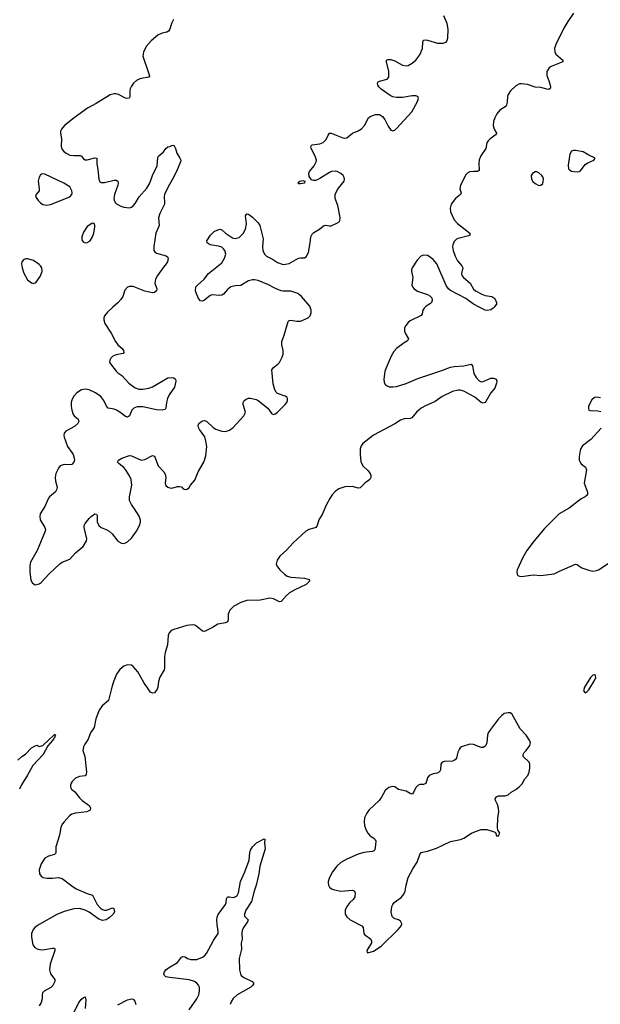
# Model space of a CAD drawing. Header units: inches. Extents: x 1550860 to 1685816, y 509127 to 640511.
# Tile 40 of 91: x 1623368 to 1629409, y 542752 to 552989. Entities that reach past the tile are written whole.
import ezdxf

# ---------------------------------------------------------------- set-up
doc = ezdxf.new("R2010")
doc.units = ezdxf.units.IN
doc.header["$MEASUREMENT"] = 0
doc.layers.add('B6524', color=7, linetype='Continuous')
doc.layers.add('B6525', color=7, linetype='Continuous')

msp = doc.modelspace()

# ---------------------------------------------------------------- linework, layer by layer
at = {"layer": 'B6524', "color": 6}
for points, elevation in [([(1624338, 550000), (1624281, 549950), (1624251, 549910), (1624244, 549890), (1624242, 549870), (1624255, 549830), (1624318, 549730), (1624363, 549643), (1624389, 549609), (1624433, 549570), (1624448, 549550), (1624452, 549530), (1624443, 549517), (1624370, 549503), (1624337, 549490), (1624317, 549470), (1624305, 549450), (1624303, 549430), (1624312, 549410), (1624370, 549336), (1624390, 549317), (1624430, 549290), (1624503, 549210), (1624570, 549161), (1624609, 549149), (1624650, 549148), (1624710, 549157), (1624750, 549171), (1624910, 549264), (1624950, 549270), (1624970, 549267), (1624990, 549250), (1624991, 549231), (1624977, 549170), (1624923, 549090), (1624905, 549050), (1624895, 549010), (1624890, 548950), (1624882, 548938), (1624850, 548928), (1624793, 548933), (1624650, 548964), (1624590, 548963), (1624557, 548950), (1624534, 548930), (1624510, 548869), (1624490, 548857), (1624470, 548862), (1624410, 548910), (1624376, 548930), (1624350, 548939), (1624290, 548950), (1624271, 548970), (1624245, 549030), (1624211, 549070), (1624155, 549110), (1624090, 549141), (1624050, 549149), (1624010, 549142), (1623962, 549110), (1623928, 549070), (1623910, 549035), (1623903, 549010), (1623903, 548970), (1623909, 548930), (1623924, 548884), (1623935, 548870), (1623976, 548836), (1623983, 548810), (1623973, 548790), (1623939, 548761), (1623847, 548710), (1623831, 548690), (1623827, 548670), (1623829, 548650), (1623864, 548550), (1623911, 548491), (1623923, 548470), (1623936, 548430), (1623937, 548410), (1623931, 548389), (1623910, 548365), (1623890, 548360), (1623830, 548363), (1623810, 548359), (1623790, 548351), (1623770, 548328), (1623744, 548270), (1623736, 548230), (1623739, 548190), (1623756, 548130), (1623753, 548107), (1623739, 548081), (1623679, 548030), (1623666, 548014), (1623631, 547929), (1623582, 547850), (1623577, 547823), (1623581, 547790), (1623631, 547710), (1623637, 547690), (1623634, 547670), (1623550, 547470), (1623481, 547350), (1623472, 547310), (1623472, 547250), (1623483, 547163), (1623500, 547130), (1623530, 547115), (1623570, 547124), (1623590, 547137), (1623673, 547227), (1623787, 547333), (1623811, 547349), (1623890, 547380), (1623950, 547445), (1624027, 547513), (1624064, 547570), (1624066, 547590), (1624038, 547710), (1624039, 547730), (1624048, 547750), (1624090, 547804), (1624110, 547825), (1624150, 547850), (1624168, 547848), (1624174, 547834), (1624175, 547770), (1624190, 547730), (1624216, 547710), (1624268, 547690), (1624300, 547670), (1624330, 547644), (1624389, 547569), (1624426, 547546), (1624450, 547543), (1624470, 547549), (1624490, 547562), (1624530, 547599), (1624582, 547670), (1624616, 547730), (1624626, 547766), (1624626, 547786), (1624610, 547827), (1624563, 547903), (1624530, 547947), (1624511, 547991), (1624510, 548030), (1624533, 548150), (1624527, 548210), (1624510, 548248), (1624470, 548313), (1624450, 548335), (1624402, 548370), (1624387, 548390), (1624395, 548410), (1624430, 548430), (1624510, 548459), (1624530, 548455), (1624630, 548410), (1624670, 548415), (1624750, 548457), (1624770, 548450), (1624810, 548350), (1624867, 548287), (1624883, 548263), (1624887, 548230), (1624881, 548170), (1624890, 548147), (1624909, 548129), (1624930, 548121), (1624950, 548119), (1625010, 548136), (1625030, 548137), (1625052, 548132), (1625070, 548113), (1625090, 548104), (1625110, 548109), (1625130, 548125), (1625145, 548150), (1625190, 548202), (1625224, 548290), (1625284, 548390), (1625306, 548454), (1625316, 548550), (1625306, 548606), (1625293, 548653), (1625240, 548730), (1625229, 548750), (1625225, 548770), (1625233, 548790), (1625250, 548806), (1625270, 548818), (1625290, 548821), (1625310, 548815), (1625380, 548750), (1625410, 548731), (1625470, 548711), (1625510, 548707), (1625550, 548721), (1625588, 548750), (1625700, 548870), (1625712, 548890), (1625716, 548910), (1625693, 548990), (1625694, 549010), (1625704, 549030), (1625730, 549048), (1625750, 549054), (1625770, 549053), (1625830, 549039), (1625849, 549029), (1625950, 548950), (1625990, 548893), (1626010, 548885), (1626030, 548892), (1626050, 548909), (1626130, 548989), (1626146, 549010), (1626154, 549030), (1626155, 549050), (1626146, 549066), (1626130, 549075), (1626050, 549104), (1626036, 549116), (1626021, 549141), (1626004, 549204), (1625992, 549350), (1626007, 549373), (1626053, 549407), (1626070, 549424), (1626100, 549480), (1626109, 549511), (1626110, 549550), (1626095, 549610), (1626095, 549645), (1626121, 549710), (1626161, 549850), (1626170, 549861), (1626190, 549866), (1626250, 549855), (1626290, 549856), (1626371, 549889), (1626391, 549910), (1626399, 549941), (1626399, 549970), (1626390, 550000)], 400), ([(1627587, 550000), (1627575, 549990), (1627564, 549970), (1627556, 549930), (1627545, 549915), (1627430, 549859), (1627410, 549842), (1627385, 549810), (1627373, 549787), (1627372, 549750), (1627379, 549730), (1627415, 549670), (1627402, 549650), (1627369, 549631), (1627289, 549570), (1627262, 549538), (1627234, 549490), (1627180, 549370), (1627167, 549330), (1627156, 549250), (1627159, 549219), (1627170, 549196), (1627190, 549181), (1627213, 549173), (1627250, 549171), (1627290, 549177), (1627390, 549207), (1627510, 549260), (1627750, 549339), (1627850, 549377), (1627890, 549385), (1627990, 549389), (1628066, 549406), (1628081, 549390), (1628093, 549310), (1628118, 549270), (1628150, 549235), (1628170, 549225), (1628190, 549226), (1628270, 549263), (1628301, 549261), (1628324, 549250), (1628331, 549231), (1628330, 549210), (1628310, 549157), (1628269, 549111), (1628219, 549021), (1628210, 549010), (1628190, 549002), (1628170, 549010), (1628103, 549063), (1627990, 549127), (1627950, 549139), (1627930, 549139), (1627870, 549122), (1627763, 549070), (1627690, 549020), (1627590, 548976), (1627545, 548950), (1627495, 548910), (1627449, 548851), (1627430, 548843), (1627370, 548840), (1627330, 548825), (1627270, 548787), (1627050, 548670), (1626937, 548583), (1626920, 548560), (1626911, 548529), (1626910, 548470), (1626917, 548397), (1626937, 548350), (1626990, 548302), (1627015, 548270), (1627022, 548250), (1627022, 548230), (1627011, 548210), (1626958, 548170), (1626910, 548121), (1626890, 548120), (1626830, 548136), (1626750, 548131), (1626690, 548112), (1626650, 548084), (1626618, 548050), (1626594, 548010), (1626558, 547942), (1626515, 547845), (1626482, 547790), (1626462, 547730), (1626450, 547711), (1626430, 547701), (1626378, 547690), (1626344, 547670), (1626215, 547550), (1626145, 547475), (1626073, 547410), (1626047, 547370), (1626038, 547330), (1626043, 547310), (1626073, 547270), (1626123, 547223), (1626150, 547205), (1626190, 547192), (1626330, 547182), (1626380, 547170), (1626382, 547150), (1626350, 547117), (1626230, 547061), (1626175, 547030), (1626140, 547000), (1626090, 546939), (1626070, 546937), (1626010, 546969), (1625970, 546974), (1625870, 546955), (1625730, 546950), (1625670, 546931), (1625595, 546890), (1625553, 546850), (1625537, 546810), (1625538, 546750), (1625531, 546729), (1625510, 546719), (1625430, 546704), (1625374, 546670), (1625290, 546629), (1625270, 546633), (1625210, 546680), (1625190, 546693), (1625170, 546698), (1625108, 546690), (1624970, 546650), (1624943, 546637), (1624924, 546616), (1624912, 546588), (1624904, 546490), (1624882, 546410), (1624876, 546370), (1624873, 546310), (1624876, 546244), (1624872, 546228), (1624825, 546155), (1624811, 546110), (1624804, 546050), (1624797, 546030), (1624770, 545991), (1624750, 545986), (1624730, 545998), (1624710, 546020), (1624659, 546099), (1624598, 546210), (1624550, 546266), (1624530, 546277), (1624490, 546282), (1624450, 546267), (1624410, 546232), (1624376, 546184), (1624346, 546114), (1624325, 546050), (1624292, 545910), (1624226, 545854), (1624194, 545810), (1624159, 545721), (1624141, 545630), (1624106, 545574), (1624081, 545510), (1624044, 545456), (1624031, 545430), (1624025, 545390), (1624047, 545327), (1624064, 545170), (1624060, 545140), (1624050, 545127), (1623990, 545119), (1623950, 545102), (1623915, 545070), (1623902, 545050), (1623896, 545030), (1623896, 545010), (1623908, 544990), (1623940, 544960), (1623990, 544898), (1624019, 544870), (1624078, 544830), (1624094, 544814), (1624104, 544790), (1624101, 544770), (1624067, 544753), (1623950, 544739), (1623912, 544728), (1623887, 544710), (1623829, 544651), (1623810, 544624), (1623797, 544590), (1623781, 544510), (1623744, 544390), (1623743, 544330), (1623739, 544321), (1623730, 544310), (1623666, 544294), (1623630, 544271), (1623590, 544212), (1623572, 544150), (1623573, 544110), (1623590, 544083), (1623612, 544072), (1623650, 544065), (1623710, 544062), (1623770, 544069), (1623810, 544061), (1623910, 543983), (1623954, 543954), (1624070, 543903), (1624126, 543886), (1624175, 543790), (1624210, 543751), (1624230, 543737), (1624250, 543731), (1624270, 543732), (1624334, 543754), (1624349, 543749), (1624355, 543715), (1624342, 543690), (1624299, 543650), (1624266, 543630), (1624230, 543625), (1624190, 543638), (1624091, 543711), (1624050, 543732), (1623990, 543749), (1623930, 543746), (1623830, 543718), (1623755, 543685), (1623570, 543583), (1623530, 543554), (1623509, 543530), (1623492, 543490), (1623490, 543450), (1623506, 543370), (1623524, 543344), (1623550, 543328), (1623590, 543320), (1623630, 543321), (1623710, 543337), (1623730, 543335), (1623735, 543330), (1623735, 543310), (1623685, 543170), (1623677, 543110), (1623689, 543070), (1623732, 543010), (1623732, 542990), (1623711, 542949), (1623693, 542927), (1623624, 542890), (1623605, 542870), (1623600, 542850), (1623602, 542810), (1623591, 542770), (1623570, 542737)], 400), ([(1628304, 550000), (1628295, 549990), (1628269, 549971), (1628233, 549967), (1628210, 549970), (1628150, 550000)], 400), ([(1629410, 549057), (1629370, 549066), (1629350, 549060), (1629322, 549038), (1629306, 549014), (1629288, 548968), (1629285, 548945), (1629291, 548931), (1629305, 548925), (1629382, 548922), (1629415, 548915)], 500), ([(1629418, 548742), (1629310, 548626), (1629223, 548557), (1629208, 548532), (1629200, 548510), (1629189, 548449), (1629190, 548410), (1629195, 548395), (1629210, 548370), (1629256, 548336), (1629267, 548310), (1629240, 548170), (1629272, 548088), (1629277, 548070), (1629275, 548050), (1629251, 548030), (1629210, 548008), (1629085, 547910), (1628981, 547850), (1628830, 547699), (1628720, 547570), (1628645, 547470), (1628603, 547397), (1628544, 547270), (1628541, 547250), (1628545, 547225), (1628552, 547212), (1628570, 547202), (1628590, 547200), (1628710, 547217), (1628790, 547210), (1628930, 547228), (1628983, 547257), (1629150, 547330), (1629170, 547325), (1629185, 547310), (1629218, 547290), (1629290, 547266), (1629330, 547257), (1629370, 547262), (1629390, 547270), (1629512, 547348)], 500), ([(1623347, 545290), (1623390, 545330), (1623428, 545352), (1623490, 545417), (1623530, 545441), (1623550, 545445), (1623571, 545431), (1623610, 545442), (1623730, 545558), (1623737, 545557), (1623742, 545550), (1623736, 545544), (1623730, 545521), (1623723, 545517), (1623710, 545494), (1623661, 545439), (1623612, 545350), (1623505, 545235), (1623450, 545135), (1623386, 545034), (1623366, 544990)], 300), ([(1625130, 542694), (1625210, 542810), (1625231, 542850), (1625239, 542890), (1625238, 542930), (1625230, 542950), (1625212, 542972), (1625187, 542990), (1625130, 543007), (1624930, 543030), (1624890, 543038), (1624873, 543050), (1624870, 543058), (1624867, 543070), (1624875, 543090), (1624890, 543110), (1624915, 543130), (1625010, 543186), (1625050, 543241), (1625066, 543250), (1625090, 543245), (1625114, 543230), (1625150, 543219), (1625210, 543219), (1625270, 543241), (1625290, 543256), (1625310, 543280), (1625385, 543415), (1625432, 543488), (1625433, 543510), (1625421, 543581), (1625418, 543630), (1625422, 543658), (1625433, 543687), (1625508, 543790), (1625515, 543810), (1625521, 543850), (1625530, 543868), (1625550, 543869), (1625590, 543863), (1625610, 543869), (1625630, 543885), (1625643, 543910), (1625667, 544030), (1625712, 544128), (1625755, 544250), (1625763, 544330), (1625770, 544354), (1625790, 544388), (1625833, 544430), (1625910, 544474), (1625917, 544470), (1625916, 544430), (1625923, 544370), (1625866, 544190), (1625855, 544110), (1625830, 543990), (1625807, 543930), (1625779, 543821), (1625722, 543730), (1625706, 543690), (1625708, 543668), (1625744, 543630), (1625739, 543610), (1625697, 543550), (1625682, 543518), (1625678, 543490), (1625683, 543430), (1625672, 543388), (1625676, 543324), (1625651, 543230), (1625655, 543110), (1625665, 543070), (1625673, 543053), (1625701, 543030), (1625785, 542990), (1625804, 542970), (1625795, 542950), (1625773, 542930), (1625631, 542849), (1625590, 542813), (1625570, 542785), (1625557, 542750)], 400), ([(1623933, 542670), (1623984, 542770), (1624010, 542806), (1624030, 542823), (1624050, 542831), (1624057, 542797), (1624049, 542710)], 400), ([(1624390, 542748), (1624490, 542799), (1624530, 542808), (1624550, 542804), (1624566, 542786), (1624575, 542750)], 400)]:
    msp.add_lwpolyline(points, dxfattribs=dict(at, elevation=elevation))
at = {"layer": 'B6524', "color": 6, "elevation": 500}
for points in [[(1629350, 546178), (1629330, 546173), (1629306, 546150), (1629245, 546050), (1629234, 546010), (1629250, 545991), (1629270, 546000), (1629290, 546020), (1629350, 546119), (1629362, 546150), (1629359, 546170)], [(1628450, 545784), (1628410, 545774), (1628384, 545756), (1628350, 545721), (1628265, 545610), (1628244, 545576), (1628236, 545550), (1628228, 545472), (1628218, 545442), (1628209, 545431), (1628190, 545422), (1628170, 545422), (1628090, 545452), (1628050, 545456), (1627964, 545430), (1627950, 545420), (1627939, 545401), (1627927, 545373), (1627913, 545310), (1627903, 545297), (1627890, 545287), (1627870, 545280), (1627784, 545276), (1627765, 545270), (1627749, 545250), (1627747, 545190), (1627737, 545170), (1627710, 545155), (1627670, 545149), (1627630, 545131), (1627612, 545108), (1627592, 545048), (1627570, 545039), (1627530, 545037), (1627510, 545027), (1627490, 545007), (1627464, 544956), (1627450, 544938), (1627430, 544943), (1627390, 544968), (1627310, 544986), (1627270, 545014), (1627250, 545017), (1627210, 545005), (1627190, 544993), (1627170, 544974), (1627134, 544906), (1627109, 544871), (1627002, 544770), (1626979, 544741), (1626957, 544690), (1626952, 544650), (1626955, 544610), (1626968, 544570), (1626990, 544530), (1627010, 544506), (1627057, 544477), (1627066, 544466), (1627072, 544450), (1627071, 544411), (1627062, 544358), (1627054, 544347), (1627039, 544341), (1626950, 544332), (1626890, 544313), (1626770, 544261), (1626710, 544227), (1626669, 544190), (1626622, 544130), (1626591, 544070), (1626579, 544030), (1626578, 544010), (1626581, 543990), (1626592, 543970), (1626613, 543953), (1626642, 543942), (1626710, 543930), (1626830, 543940), (1626851, 543930), (1626859, 543910), (1626854, 543870), (1626837, 543843), (1626803, 543810), (1626772, 543770), (1626756, 543730), (1626755, 543690), (1626770, 543662), (1626808, 543630), (1626929, 543569), (1626942, 543550), (1626949, 543490), (1626957, 543477), (1627022, 543430), (1627029, 543410), (1627027, 543390), (1626981, 543310), (1626985, 543290), (1626990, 543288), (1627050, 543305), (1627130, 543358), (1627307, 543530), (1627341, 543570), (1627344, 543590), (1627330, 543617), (1627310, 543632), (1627264, 543644), (1627244, 543664), (1627234, 543710), (1627241, 543770), (1627249, 543791), (1627264, 543810), (1627337, 543863), (1627364, 543896), (1627378, 543930), (1627388, 543990), (1627410, 544070), (1627460, 544160), (1627504, 544230), (1627530, 544310), (1627544, 544330), (1627610, 544346), (1627703, 544377), (1627850, 544445), (1627955, 544465), (1627990, 544481), (1628070, 544530), (1628110, 544549), (1628170, 544568), (1628228, 544568), (1628306, 544546), (1628318, 544538), (1628330, 544505), (1628350, 544505), (1628355, 544510), (1628362, 544530), (1628355, 544550), (1628343, 544563), (1628339, 544590), (1628344, 544690), (1628352, 544750), (1628351, 544790), (1628340, 544830), (1628317, 544870), (1628316, 544890), (1628328, 544910), (1628350, 544921), (1628419, 544921), (1628450, 544929), (1628482, 544958), (1628530, 544984), (1628570, 545017), (1628595, 545045), (1628625, 545095), (1628655, 545130), (1628670, 545166), (1628676, 545210), (1628676, 545250), (1628670, 545270), (1628605, 545330), (1628606, 545350), (1628616, 545370), (1628637, 545390), (1628677, 545443), (1628683, 545470), (1628677, 545490), (1628636, 545550), (1628576, 545616), (1628490, 545771), (1628470, 545781)]]:
    msp.add_lwpolyline(points, close=True, dxfattribs=at)
at = {"layer": 'B6525', "color": 6, "elevation": 400}
for points in [[(1626390, 550000), (1626386, 550010), (1626301, 550110), (1626261, 550141), (1626190, 550165), (1626110, 550166), (1626090, 550170), (1626030, 550193), (1625950, 550237), (1625850, 550276), (1625810, 550285), (1625790, 550284), (1625750, 550273), (1625670, 550227), (1625610, 550222), (1625566, 550210), (1625530, 550183), (1625490, 550135), (1625470, 550124), (1625450, 550120), (1625370, 550129), (1625350, 550123), (1625290, 550073), (1625270, 550063), (1625250, 550066), (1625228, 550090), (1625203, 550150), (1625197, 550170), (1625202, 550210), (1625217, 550230), (1625287, 550293), (1625333, 550350), (1625470, 550460), (1625500, 550510), (1625512, 550550), (1625503, 550590), (1625490, 550608), (1625470, 550624), (1625435, 550635), (1625349, 550650), (1625317, 550670), (1625315, 550690), (1625352, 550750), (1625390, 550788), (1625430, 550806), (1625450, 550810), (1625470, 550804), (1625509, 550769), (1625581, 550721), (1625610, 550714), (1625650, 550726), (1625694, 550766), (1625718, 550810), (1625726, 550866), (1625719, 550950), (1625730, 550971), (1625750, 550966), (1625790, 550935), (1625850, 550877), (1625866, 550850), (1625900, 550710), (1625893, 550630), (1625896, 550590), (1625916, 550550), (1625937, 550530), (1625999, 550499), (1626050, 550464), (1626110, 550445), (1626134, 550446), (1626170, 550456), (1626270, 550509), (1626290, 550514), (1626330, 550513), (1626350, 550525), (1626372, 550570), (1626391, 550670), (1626397, 550730), (1626410, 550758), (1626430, 550776), (1626486, 550810), (1626530, 550847), (1626550, 550852), (1626590, 550845), (1626610, 550847), (1626667, 550873), (1626691, 550889), (1626698, 550902), (1626703, 550930), (1626699, 550950), (1626679, 551059), (1626652, 551130), (1626651, 551170), (1626676, 551224), (1626744, 551310), (1626748, 551330), (1626743, 551350), (1626732, 551370), (1626710, 551390), (1626671, 551410), (1626650, 551414), (1626613, 551410), (1626590, 551400), (1626490, 551337), (1626450, 551319), (1626430, 551318), (1626404, 551324), (1626380, 551360), (1626375, 551390), (1626382, 551410), (1626432, 551470), (1626452, 551510), (1626455, 551530), (1626443, 551570), (1626400, 551650), (1626396, 551670), (1626401, 551679), (1626412, 551688), (1626490, 551698), (1626527, 551713), (1626558, 551742), (1626578, 551790), (1626592, 551808), (1626610, 551808), (1626730, 551762), (1626750, 551758), (1626770, 551761), (1626830, 551810), (1626890, 551834), (1626924, 551856), (1626957, 551890), (1626997, 551970), (1627016, 551984), (1627070, 552002), (1627110, 552002), (1627142, 551982), (1627168, 551950), (1627202, 551882), (1627230, 551842), (1627250, 551832), (1627270, 551841), (1627290, 551859), (1627449, 552030), (1627504, 552130), (1627516, 552170), (1627510, 552190), (1627490, 552198), (1627450, 552197), (1627350, 552179), (1627290, 552180), (1627250, 552188), (1627222, 552202), (1627130, 552267), (1627106, 552290), (1627095, 552310), (1627090, 552330), (1627098, 552342), (1627110, 552350), (1627190, 552370), (1627208, 552392), (1627207, 552450), (1627183, 552550), (1627185, 552570), (1627203, 552577), (1627230, 552575), (1627270, 552561), (1627350, 552515), (1627390, 552509), (1627410, 552514), (1627450, 552538), (1627490, 552570), (1627530, 552623), (1627560, 552690), (1627563, 552757), (1627570, 552776), (1627590, 552780), (1627610, 552777), (1627715, 552745), (1627774, 552746), (1627805, 552755), (1627813, 552767), (1627822, 552798), (1627825, 552890), (1627815, 552950), (1627782, 553030)], [(1629130, 553056), (1629070, 552969), (1629030, 552901), (1628947, 552730), (1628933, 552690), (1628935, 552655), (1628948, 552630), (1629018, 552570), (1629020, 552550), (1628897, 552503), (1628876, 552490), (1628853, 552450), (1628854, 552410), (1628875, 552355), (1628887, 552310), (1628890, 552290), (1628887, 552273), (1628875, 552265), (1628853, 552267), (1628790, 552283), (1628730, 552289), (1628650, 552314), (1628590, 552324), (1628570, 552321), (1628530, 552301), (1628475, 552250), (1628450, 552212), (1628442, 552190), (1628441, 552130), (1628430, 552090), (1628362, 552050), (1628332, 552010), (1628313, 551970), (1628299, 551930), (1628293, 551890), (1628305, 551850), (1628330, 551810), (1628326, 551794), (1628264, 551750), (1628242, 551730), (1628229, 551710), (1628217, 551650), (1628167, 551573), (1628149, 551531), (1628145, 551490), (1628150, 551428), (1628143, 551417), (1628130, 551410), (1628090, 551412), (1628050, 551407), (1628030, 551397), (1628010, 551377), (1627953, 551270), (1627949, 551230), (1627961, 551190), (1627954, 551170), (1627903, 551130), (1627858, 551070), (1627846, 551030), (1627849, 550990), (1627890, 550910), (1627924, 550870), (1628051, 550770), (1628050, 550750), (1628037, 550743), (1627930, 550714), (1627914, 550706), (1627890, 550683), (1627874, 550650), (1627872, 550628), (1627877, 550590), (1627898, 550530), (1627923, 550483), (1627969, 550430), (1627979, 550410), (1627964, 550350), (1627969, 550330), (1627986, 550310), (1628056, 550250), (1628089, 550189), (1628110, 550169), (1628175, 550135), (1628210, 550123), (1628281, 550110), (1628313, 550090), (1628330, 550050), (1628330, 550030), (1628304, 550000)], [(1624967, 552990), (1624947, 552950), (1624929, 552891), (1624917, 552870), (1624900, 552860), (1624850, 552848), (1624806, 552830), (1624737, 552770), (1624683, 552710), (1624656, 552650), (1624649, 552610), (1624712, 552428), (1624717, 552403), (1624710, 552390), (1624630, 552379), (1624610, 552372), (1624584, 552356), (1624552, 552328), (1624530, 552297), (1624519, 552270), (1624514, 552250), (1624513, 552187), (1624506, 552174), (1624490, 552170), (1624470, 552174), (1624396, 552210), (1624370, 552218), (1624350, 552218), (1624310, 552207), (1624162, 552118), (1624074, 552070), (1623935, 551970), (1623835, 551890), (1623803, 551850), (1623794, 551830), (1623793, 551810), (1623802, 551750), (1623799, 551670), (1623810, 551640), (1623830, 551616), (1623857, 551597), (1623890, 551582), (1623930, 551576), (1623997, 551577), (1624011, 551570), (1624030, 551544), (1624050, 551533), (1624070, 551533), (1624150, 551553), (1624169, 551549), (1624172, 551532), (1624169, 551489), (1624182, 551430), (1624190, 551332), (1624203, 551303), (1624215, 551295), (1624250, 551295), (1624350, 551320), (1624370, 551320), (1624388, 551310), (1624393, 551290), (1624390, 551270), (1624353, 551170), (1624349, 551130), (1624352, 551112), (1624360, 551090), (1624376, 551076), (1624419, 551050), (1624450, 551040), (1624510, 551033), (1624530, 551040), (1624550, 551055), (1624570, 551079), (1624611, 551149), (1624690, 551237), (1624722, 551290), (1624750, 551370), (1624799, 551470), (1624804, 551556), (1624812, 551570), (1624863, 551617), (1624890, 551651), (1624910, 551667), (1624930, 551671), (1624950, 551682), (1624970, 551683), (1624989, 551649), (1625003, 551603), (1625035, 551550), (1625044, 551530), (1625040, 551510), (1624998, 551410), (1624959, 551330), (1624910, 551246), (1624876, 551170), (1624872, 551150), (1624876, 551090), (1624873, 551070), (1624825, 550975), (1624811, 550930), (1624818, 550850), (1624785, 550770), (1624763, 550630), (1624765, 550590), (1624775, 550575), (1624790, 550563), (1624893, 550533), (1624905, 550525), (1624914, 550510), (1624904, 550470), (1624893, 550450), (1624864, 550416), (1624802, 550330), (1624780, 550290), (1624775, 550250), (1624796, 550190), (1624790, 550170), (1624770, 550154), (1624750, 550150), (1624670, 550168), (1624550, 550216), (1624510, 550216), (1624490, 550207), (1624463, 550177), (1624440, 550110), (1624421, 550079), (1624390, 550045), (1624338, 550000)], [(1628150, 550000), (1628090, 550030), (1628011, 550091), (1627850, 550172), (1627829, 550190), (1627804, 550224), (1627708, 550450), (1627670, 550496), (1627630, 550526), (1627610, 550536), (1627570, 550542), (1627541, 550530), (1627503, 550490), (1627452, 550410), (1627446, 550390), (1627446, 550370), (1627459, 550310), (1627448, 550230), (1627455, 550210), (1627472, 550190), (1627506, 550166), (1627611, 550131), (1627637, 550117), (1627656, 550096), (1627659, 550070), (1627653, 550050), (1627643, 550037), (1627598, 550010), (1627587, 550000)]]:
    msp.add_lwpolyline(points, dxfattribs=at)
at = {"layer": 'B6525', "color": 6}
for points, elevation in [([(1629130, 551630), (1629110, 551621), (1629092, 551590), (1629087, 551570), (1629076, 551476), (1629079, 551439), (1629087, 551427), (1629110, 551416), (1629170, 551409), (1629190, 551410), (1629203, 551417), (1629250, 551484), (1629278, 551502), (1629341, 551530), (1629356, 551550), (1629290, 551579), (1629230, 551615), (1629150, 551630)], 500), ([(1623610, 551388), (1623596, 551384), (1623584, 551376), (1623570, 551352), (1623560, 551310), (1623572, 551230), (1623569, 551211), (1623539, 551170), (1623533, 551150), (1623559, 551110), (1623584, 551084), (1623610, 551067), (1623650, 551060), (1623690, 551069), (1623891, 551149), (1623910, 551170), (1623913, 551190), (1623910, 551210), (1623890, 551250), (1623826, 551290), (1623630, 551383)], 400), ([(1628750, 551408), (1628730, 551407), (1628705, 551390), (1628690, 551370), (1628692, 551330), (1628706, 551306), (1628730, 551285), (1628770, 551267), (1628790, 551268), (1628810, 551287), (1628815, 551305), (1628817, 551330), (1628813, 551350), (1628801, 551370), (1628770, 551397)], 500), ([(1626290, 551281), (1626270, 551284), (1626264, 551290), (1626282, 551310), (1626316, 551316), (1626334, 551310), (1626330, 551290)], 400), ([(1624130, 550874), (1624118, 550870), (1624070, 550840), (1624030, 550779), (1624014, 550730), (1624016, 550696), (1624030, 550676), (1624050, 550669), (1624070, 550672), (1624101, 550690), (1624127, 550730), (1624139, 550770), (1624150, 550834), (1624151, 550851), (1624142, 550870)], 400), ([(1623450, 550503), (1623430, 550502), (1623410, 550495), (1623391, 550470), (1623388, 550450), (1623392, 550410), (1623410, 550353), (1623450, 550286), (1623490, 550253), (1623510, 550248), (1623530, 550254), (1623539, 550261), (1623581, 550319), (1623601, 550370), (1623598, 550410), (1623586, 550430), (1623570, 550445), (1623510, 550485)], 400)]:
    msp.add_lwpolyline(points, close=True, dxfattribs=dict(at, elevation=elevation))

doc.saveas('drawing.dxf')
